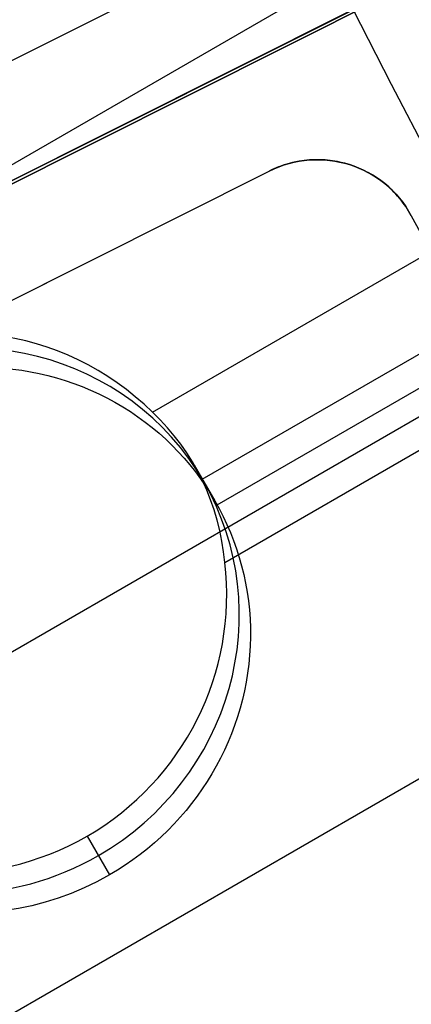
# Model space of a CAD drawing. Extents: x 19499 to 20475, y -6718 to -5871.
# Tile 7 of 60: x 19929.24 to 19932.9, y -6438.1 to -6428.9. Entities that reach past the tile are written whole.
import ezdxf

# ---------------------------------------------------------------- set-up
doc = ezdxf.new("R2010")
doc.units = 0
doc.layers.get('0').update_dxf_attribs({"linetype": 'CONTINUOUS'})
for name, color, linetype in [('BLANCO_METALICO', 7, 'CONTINUOUS'), ('COLOR', 7, 'CONTINUOUS'), ('LUZ', 7, 'CONTINUOUS')]:
    doc.layers.add(name, color=color, linetype=linetype)

msp = doc.modelspace()

# ---------------------------------------------------------------- linework, layer by layer
for p, q in [((19936.59589722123, -6425.966342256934, 65.44447096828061), (19526.02158873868, -6663.01152978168, 65.44447096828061)), ((19925.30488527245, -6437.034133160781, 89.05580518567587), (19943.49725721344, -6426.530762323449, 103.0887206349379)), ((19925.5403876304, -6436.898165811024, 88.12500292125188), (19941.86342724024, -6427.474054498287, 88.12500292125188)), ((19930.48437289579, -6432.565686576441, 65.07413773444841), (19937.84193158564, -6428.317798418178, 65.07413766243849)), ((19938.22684149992, -6428.992335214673, 64.6511942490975), (19930.94731584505, -6433.195171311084, 64.6511942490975)), ((19931.08947929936, -6433.43129835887, 66.39653490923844), (19938.36442550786, -6429.231106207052, 66.39653490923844)), ((19931.15993742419, -6433.969179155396, 64.22825076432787), (19938.62297453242, -6429.660392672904, 64.22825076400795)), ((19940.05029572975, -6431.907182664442, 63.85791751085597), (19529.45764772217, -6668.962958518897, 63.85791751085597)), ((19930.87551156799, -6433.059960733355, 64.73446412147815), (19931.06850603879, -6433.394236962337, 66.40636590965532)), ((19929.87434738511, -6436.525893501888, 64.00943160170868), (19930.08352107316, -6436.8881929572, 65.82149316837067)), ((19929.87434738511, -6436.525893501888, 64.00943160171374), (19930.08352107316, -6436.888192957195, 65.82149316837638)), ((19929.87434738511, -6436.525893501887, 64.0094316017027), (19930.08352107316, -6436.8881929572, 65.82149316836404))]:
    msp.add_line(p, q)
at = {"extrusion": (0.1124755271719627, -0.1948133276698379, 0.9743700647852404)}
msp.add_lwpolyline([(14072.73630583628, -15186.40989010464), (14072.22575624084, -15186.10092170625), (14071.71721043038, -15185.78725698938), (14071.21072882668, -15185.46891492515), (14070.70637165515, -15185.14591556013), (14070.20419892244, -15184.81828001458), (14069.70427039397, -15184.48603048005), (14069.20664557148, -15184.14919021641), (14068.71138367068, -15183.80778354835), (14068.21854359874, -15183.46183586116), (14067.72818393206, -15183.11137359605), (14067.24036289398, -15182.7564242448), (14066.75513833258, -15182.39701634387), (14066.27256769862, -15182.0331794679), (14065.79270802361, -15181.66494422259), (14065.31561589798, -15181.29234223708), (14064.84134744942, -15180.91540615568), (14064.36995832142, -15180.53416962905), (14063.90150365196, -15180.14866730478), (14063.4360380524, -15179.75893481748), (14062.97361558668, -15179.36500877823), (14062.51428975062, -15178.96692676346), (14062.05811345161, -15178.5647273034), (14061.60513898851, -15178.15844986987), (14061.15541803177, -15177.74813486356), (14060.70900160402, -15177.33382360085), (14060.26594006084, -15176.91555830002), (14059.82628307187, -15176.49338206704), (14059.3900796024, -15176.06733888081), (14058.95737789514, -15175.63747357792), (14058.52822545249, -15175.20383183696), (14058.10266901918, -15174.76646016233), (14057.68075456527, -15174.32540586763), (14057.26252726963, -15173.88071705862), (14056.8480315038, -15173.43244261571), (14056.43731081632, -15172.98063217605), (14056.03040791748, -15172.52533611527), (14055.6273646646, -15172.06660552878), (14055.2282220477, -15171.60449221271), (14054.83302017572, -15171.13904864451), (14054.44179826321, -15170.6703279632), (14054.05459461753, -15170.19838394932), (14053.67144662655, -15169.72327100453), (14053.29239074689, -15169.2450441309), (14052.91746249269, -15168.76375891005), (14052.54669642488, -15168.27947148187), (14052.18012614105, -15167.79223852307), (14051.81778426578, -15167.30211722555), (14051.45970244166, -15166.80916527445), (14051.10591132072, -15166.31344082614), (14050.75644055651, -15165.8150024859), (14050.41131879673, -15165.31390928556), (14050.0705736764, -15164.81022066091), (14049.73423181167, -15164.30399642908), (14049.40231879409, -15163.79529676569), (14049.0748591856, -15163.28418218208), (14048.75187651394, -15162.77071350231), (14048.43339326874, -15162.25495184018), (14048.11943089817, -15161.73695857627), (14047.81000980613, -15161.21679533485), (14047.50514935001, -15160.69452396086), (14047.20486783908, -15160.17020649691), (14046.90918253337, -15159.64390516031), (14046.61810964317, -15159.1156823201), (14046.33166432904, -15158.58560047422), (14046.04986070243, -15158.05372222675), (14045.7727118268, -15157.52011026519), (14045.50022971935, -15156.98482733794), (14045.23242535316, -15156.44793623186), (14044.96930866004, -15155.90949974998), (14044.71088853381, -15155.36958068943), (14044.457172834, -15154.82824181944), (14044.2081683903, -15154.28554585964), (14043.96388100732, -15153.74155545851), (14043.72431546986, -15153.19633317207), (14043.48947554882, -15152.64994144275), (14043.25936400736, -15152.1024425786), (14043.03398260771, -15151.55389873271), (14042.81333211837, -15151.00437188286), (14042.59741232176, -15150.45392381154), (14042.38622202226, -15149.90261608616), (14042.17975905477, -15149.3505100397), (14041.97802029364, -15148.79766675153), (14041.78100166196, -15148.24414702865), (14041.5886981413, -15147.69001138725), (14041.40110378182, -15147.13532003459), (14041.21821171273, -15146.58013285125), (14041.04001415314, -15146.02450937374), (14040.86650242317, -15145.46850877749), (14040.69766695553, -15144.91218986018), (14040.53349730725, -15144.35561102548), (14040.37398217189, -15143.79883026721), (14040.21910939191, -15143.24190515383), (14040.06886597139, -15142.68489281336), (14039.92323808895, -15142.12784991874), (14039.78221111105, -15141.57083267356), (14039.64576960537, -15141.01389679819), (14039.51389735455, -15140.45709751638), (14039.38657737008, -15139.90048954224), (14039.26379190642, -15139.34412706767), (14039.14552247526, -15138.78806375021), (14039.03174986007, -15138.23235270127), (14038.92245413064, -15137.67704647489), (14038.81761465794, -15137.12219705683), (14038.71721012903, -15136.56785585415), (14038.6212185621, -15136.0140736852), (14038.52961732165, -15135.46090077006), (14038.44238313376, -15134.90838672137), (14038.35949210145, -15134.35658053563), (14038.2809197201, -15133.80553058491), (14038.20664089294, -15133.25528460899), (14038.13662994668, -15132.70588970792), (14038.07086064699, -15132.15739233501), (14038.00930621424, -15131.60983829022), (14037.95193933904, -15131.06327271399), (14037.89873219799, -15130.51774008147), (14037.8496564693, -15129.97328419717), (14037.80468334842, -15129.42994818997), (14037.76378356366, -15128.88777450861), (14037.72692739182, -15128.3468049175), (14037.69408467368, -15127.80708049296), (14037.66522482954, -15127.26864161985), (14037.64031687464, -15126.73152798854), (14037.61932943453, -15126.19577859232), (14037.60223076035, -15125.66143172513), (14037.58898874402, -15125.12852497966), (14037.57957093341, -15124.59709524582), (14037.57394454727, -15124.06717870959), (14037.57207649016, -15123.53881085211)], dxfattribs=at)
at = {"extrusion": (0.1124755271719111, -0.1948133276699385, 0.9743700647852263)}
msp.add_lwpolyline([(14037.57207649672, -15124.81770079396), (14037.57382816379, -15125.32934407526), (14037.57910334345, -15125.84244072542), (14037.58793210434, -15126.35695855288), (14037.60034423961, -15126.87286474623), (14037.61636925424, -15127.39012587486), (14037.63603635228, -15127.90870789), (14037.659374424, -15128.42857612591), (14037.68641203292, -15128.94969530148), (14037.71717740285, -15129.47202952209), (14037.75169840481, -15129.99554228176), (14037.79000254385, -15130.52019646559), (14037.83211694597, -15131.04595435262), (14037.87806834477, -15131.57277761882), (14037.92788306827, -15132.10062734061), (14037.98158702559, -15132.62946399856), (14038.03920569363, -15133.15924748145), (14038.10076410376, -15133.6899370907), (14038.16628682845, -15134.22149154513), (14038.23579796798, -15134.753868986), (14038.30932113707, -15135.28702698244), (14038.38687945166, -15135.82092253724), (14038.46849551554, -15136.35551209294), (14038.55419140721, -15136.89075153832), (14038.64398866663, -15137.42659621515), (14038.73790828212, -15137.96300092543), (14038.8359706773, -15138.49991993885), (14038.93819569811, -15139.03730700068), (14039.04460259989, -15139.57511534), (14039.1552100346, -15140.11329767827), (14039.27003603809, -15140.65180623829), (14039.38909801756, -15141.19059275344), (14039.51241273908, -15141.72960847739), (14039.63999631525, -15142.26880419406), (14039.77186419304, -15142.808130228), (14039.9080311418, -15143.34753645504), (14040.04851124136, -15143.88697231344), (14040.19331787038, -15144.4263868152), (14040.34246369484, -15144.96572855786), (14040.49596065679, -15145.50494573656), (14040.65381996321, -15146.04398615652), (14040.8160520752, -15146.58279724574), (14040.98266669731, -15147.12132606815), (14041.15367276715, -15147.65951933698), (14041.32907844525, -15148.19732342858), (14041.50889110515, -15148.7346843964), (14041.69311732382, -15149.27154798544), (14041.88176287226, -15149.8078596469), (14042.07483270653, -15150.34356455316), (14042.27233095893, -15150.87860761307), (14042.47426092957, -15151.41293348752), (14042.68062507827, -15151.94648660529), (14042.89142501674, -15152.47921117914), (14043.10666150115, -15153.01105122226), (14043.32633442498, -15153.54195056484), (14043.55044281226, -15154.071852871), (14043.7789848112, -15154.60070165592), (14044.01195768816, -15155.12844030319), (14044.24935782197, -15155.65501208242), (14044.49118069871, -15156.18036016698), (14044.73742090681, -15156.70442765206), (14044.98807213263, -15157.2271575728), (14045.24312715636, -15157.74849292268), (14045.50257784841, -15158.26837667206), (14045.76641516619, -15158.78675178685), (14046.03462915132, -15159.30356124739), (14046.30720892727, -15159.81874806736), (14046.58414269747, -15160.33225531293), (14046.8654177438, -15160.84402612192), (14047.15102042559, -15161.35400372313), (14047.4409361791, -15161.86213145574), (14047.7351495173, -15162.3683527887), (14048.03364403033, -15162.87261134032), (14048.33640238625, -15163.37485089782), (14048.64340633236, -15163.87501543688), (14048.95463669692, -15164.37304914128), (14049.27007339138, -15164.86889642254), (14049.58969541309, -15165.36250193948), (14049.91348084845, -15165.85381061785), (14050.24140687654, -15166.34276766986), (14050.57344977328, -15166.82931861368), (14050.90958491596, -15167.31340929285), (14051.24978678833, -15167.7949858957), (14051.59402898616, -15168.27399497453), (14051.94228422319, -15168.75038346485), (14052.29452433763, -15169.22409870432), (14052.65072029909, -15169.69508845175), (14053.010842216, -15170.16330090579), (14053.37485934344, -15170.62868472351), (14053.74274009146, -15171.09118903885), (14054.11445203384, -15171.55076348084), (14054.48996191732, -15172.00735819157), (14054.86923567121, -15172.46092384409), (14055.25223841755, -15172.91141165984), (14055.63893448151, -15173.35877342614), (14056.02928740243, -15173.80296151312), (14056.42325994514, -15174.24392889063), (14056.82081411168, -15174.68162914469), (14057.22191115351, -15175.11601649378), (14057.62651158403, -15175.54704580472), (14058.03457519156, -15175.97467260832), (14058.44606105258, -15176.39885311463), (14058.86092754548, -15176.81954422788), (14059.27913236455, -15177.23670356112), (14059.70063253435, -15177.6502894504), (14060.12538442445, -15178.06026096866), (14060.55334376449, -15178.46657793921), (14060.98446565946, -15178.86920094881), (14061.41870460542, -15179.26809136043), (14061.85601450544, -15179.66321132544), (14062.29634868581, -15180.05452379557), (14062.73965991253, -15180.44199253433), (14063.1859004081, -15180.82558212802), (14063.63502186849, -15181.20525799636), (14064.08697548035, -15181.58098640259), (14064.54171193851, -15181.95273446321), (14064.99918146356, -15182.32047015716), (14065.45933381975, -15182.68416233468), (14065.92211833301, -15183.04378072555), (14066.38748390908, -15183.399295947), (14066.8553790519, -15183.75067951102), (14067.32575188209, -15184.09790383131), (14067.79855015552, -15184.4409422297), (14068.27372128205, -15184.77976894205), (14068.75121234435, -15185.11435912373), (14069.23097011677, -15185.44468885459), (14069.7129410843, -15185.77073514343), (14070.19707146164, -15186.09247593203), (14070.68330721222, -15186.40989009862)], dxfattribs=at)
at = {"extrusion": (0.112475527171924, -0.194813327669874, 0.9743700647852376)}
msp.add_lwpolyline([(14035.27207649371, -15123.53881084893), (14035.27382396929, -15124.05805962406), (14035.27908618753, -15124.57875890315), (14035.28789264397, -15125.10087713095), (14035.30027256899, -15125.62438215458), (14035.31625491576, -15126.14924122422), (14035.33586834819, -15126.67542099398), (14035.35914122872, -15127.20288752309), (14035.38610160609, -15127.73160627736), (14035.41677720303, -15128.26154213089), (14035.45119540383, -15128.79265936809), (14035.48938324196, -15129.32492168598), (14035.53136738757, -15129.85829219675), (14035.57717413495, -15130.39273343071), (14035.62682938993, -15130.92820733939), (14035.6803586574, -15131.46467529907), (14035.73778702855, -15132.00209811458), (14035.79913916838, -15132.54043602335), (14035.86443930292, -15133.07964869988), (14035.93371120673, -15133.61969526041), (14036.00697819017, -15134.16053426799), (14036.08426308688, -15134.70212373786), (14036.16558824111, -15135.24442114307), (14036.2509754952, -15135.78738342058), (14036.34044617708, -15136.33096697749), (14036.43402108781, -15136.87512769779), (14036.53172048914, -15137.4198209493), (14036.63356409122, -15137.96500159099), (14036.73957104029, -15138.51062398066), (14036.84975990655, -15139.0566419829), (14036.96414867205, -15139.60300897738), (14037.08275471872, -15140.14967786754), (14037.20559481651, -15140.69660108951), (14037.33268511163, -15141.2437306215), (14037.46404111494, -15141.79101799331), (14037.59967769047, -15142.3384142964), (14037.73960904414, -15142.88587019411), (14037.88384871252, -15143.43333593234), (14038.0324095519, -15143.9807613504), (14038.18530372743, -15144.52809589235), (14038.34254270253, -15145.07528861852), (14038.50413722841, -15145.62228821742), (14038.67009733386, -15146.16904301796), (14038.84043231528, -15146.7155010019), (14039.01515072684, -15147.26160981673), (14039.19426037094, -15147.80731678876), (14039.37776828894, -15148.35256893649), (14039.56568075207, -15148.89731298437), (14039.75800325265, -15149.44149537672), (14039.9547404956, -15149.98506229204), (14040.15589639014, -15150.52795965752), (14040.36147404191, -15151.07013316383), (14040.57147574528, -15151.61152828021), (14040.785902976, -15152.15209026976), (14041.0047563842, -15152.69176420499), (14041.22803578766, -15153.23049498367), (14041.45574016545, -15153.7682273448), (14041.68786765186, -15154.30490588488), (14041.92441553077, -15154.84047507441), (14042.16538023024, -15155.3748792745), (14042.41075731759, -15155.90806275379), (14042.6605414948, -15156.43996970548), (14042.91472659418, -15156.97054426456), (14043.17330557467, -15157.49973052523), (14043.43627051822, -15158.02747255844), (14043.70361262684, -15158.55371442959), (14043.97532221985, -15159.0784002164), (14044.25138873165, -15159.60147402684), (14044.53180070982, -15160.12288001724), (14044.81654581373, -15160.64256241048), (14045.10561081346, -15161.16046551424), (14045.39898158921, -15161.67653373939), (14045.69664313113, -15162.19071161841), (14045.99857953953, -15162.70294382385), (14046.3047740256, -15163.21317518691), (14046.61520891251, -15163.72135071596), (14046.92986563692, -15164.22741561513), (14047.24872475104, -15164.73131530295), (14047.57176592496, -15165.23299543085), (14047.89896794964, -15165.73240190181), (14048.23030874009, -15166.22948088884), (14048.56576533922, -15166.72417885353), (14048.90531392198, -15167.21644256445), (14049.24892979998, -15167.70621911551), (14049.59658742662, -15168.19345594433), (14049.94826040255, -15168.67810085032), (14050.30392148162, -15169.16010201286), (14050.66354257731, -15169.63940800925), (14051.02709476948, -15170.1159678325), (14051.39454831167, -15170.58973090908), (14051.76587263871, -15171.06064711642), (14052.14103637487, -15171.52866680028), (14052.52000734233, -15171.9937407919), (14052.90275257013, -15172.45582042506), (14053.28923830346, -15172.91485755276), (14053.67943001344, -15173.37080456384), (14054.07329240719, -15173.82361439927), (14054.47078943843, -15174.27324056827), (14054.87188431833, -15174.71963716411), (14055.27653952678, -15175.16275887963), (14055.6847168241, -15175.60256102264), (14056.096377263, -15176.03899953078), (14056.51148120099, -15176.47203098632), (14056.92998831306, -15176.90161263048), (14057.35185760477, -15177.32770237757), (14057.77704742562, -15177.75025882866), (14058.20551548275, -15178.16924128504), (14058.63721885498, -15178.58460976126), (14059.07211400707, -15178.99632499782), (14059.51015680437, -15179.40434847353), (14059.95130252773, -15179.80864241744), (14060.39550588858, -15180.2091698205), (14060.84272104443, -15180.60589444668), (14061.29290161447, -15180.99878084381), (14061.74600069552, -15181.38779435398), (14062.20197087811, -15181.77290112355), (14062.66076426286, -15182.15406811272), (14063.12233247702, -15182.53126310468), (14063.58662669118, -15182.90445471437), (14064.0535976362, -15183.27361239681), (14064.52319562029, -15183.63870645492), (14064.99537054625, -15183.99970804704), (14065.47007192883, -15184.35658919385), (14065.94724891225, -15184.70932278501), (14066.4268502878, -15185.05788258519), (14066.90882451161, -15185.40224323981), (14067.39311972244, -15185.74238028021), (14067.87968375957, -15186.07827012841), (14068.3684641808, -15186.40989010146)], dxfattribs=at)
at = {"extrusion": (0.1124755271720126, -0.1948133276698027, 0.9743700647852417)}
msp.add_lwpolyline([(14066.52850022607, -15186.40989010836), (14066.06256948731, -15186.07256656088), (14065.59891008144, -15185.73130681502), (14065.13756888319, -15185.38613463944), (14064.67859245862, -15185.0370745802), (14064.22202704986, -15184.68415195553), (14063.76791856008, -15184.32739285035), (14063.31631253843, -15183.96682411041), (14062.86725416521, -15183.60247333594), (14062.42078823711, -15183.23436887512), (14061.97695915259, -15182.86253981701), (14061.5358108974, -15182.48701598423), (14061.09738703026, -15182.10782792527), (14060.6617306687, -15181.72500690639), (14060.22888447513, -15181.33858490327), (14059.79889064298, -15180.94859459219), (14059.37179088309, -15180.555069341), (14058.94762641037, -15180.15804319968), (14058.52643793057, -15179.75755089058), (14058.1082656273, -15179.35362779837), (14057.69314914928, -15178.94630995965), (14057.28112759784, -15178.53563405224), (14056.87223951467, -15178.12163738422), (14056.46652286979, -15177.70435788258), (14056.0640150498, -15177.28383408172), (14055.66475284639, -15176.8601051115), (14055.26877244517, -15176.43321068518), (14054.87610941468, -15176.00319108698), (14054.48679869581, -15175.57008715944), (14054.10087459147, -15175.13394029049), (14053.71837075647, -15174.69479240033), (14053.3393201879, -15174.25268592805), (14052.96375521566, -15173.80766381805), (14052.59170749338, -15173.35976950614), (14052.22320798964, -15172.90904690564), (14051.85828697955, -15172.45554039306), (14051.49697403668, -15171.9992947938), (14051.13929802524, -15171.54035536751), (14050.7852870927, -15171.07876779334), (14050.43496866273, -15170.61457815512), (14050.08836942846, -15170.14783292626), (14049.74551534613, -15169.67857895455), (14049.4064316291, -15169.20686344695), (14049.07114274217, -15168.73273395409), (14048.73967239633, -15168.25623835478), (14048.41204354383, -15167.77742484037), (14048.0882783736, -15167.29634189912), (14047.76839830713, -15166.81303830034), (14047.45242399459, -15166.3275630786), (14047.1403753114, -15165.83996551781), (14046.83227135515, -15165.35029513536), (14046.5281304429, -15164.85860166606), (14046.2279701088, -15164.36493504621), (14045.93180710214, -15163.86934539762), (14045.63965738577, -15163.37188301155), (14045.35153613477, -15162.87259833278), (14045.06745773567, -15162.37154194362), (14044.78743578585, -15161.86876454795), (14044.51148309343, -15161.36431695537), (14044.23961167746, -15160.85825006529), (14043.97183276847, -15160.35061485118), (14043.70815680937, -15159.84146234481), (14043.44859345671, -15159.33084362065), (14043.19315158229, -15158.81880978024), (14042.94183927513, -15158.30541193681), (14042.69466384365, -15157.79070119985), (14042.4516318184, -15157.27472865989), (14042.21274895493, -15156.75754537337), (14041.97802023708, -15156.23920234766), (14041.74744988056, -15155.7197505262), (14041.52104133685, -15155.19924077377), (14041.2987972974, -15154.67772386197), (14041.08071969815, -15154.1552504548), (14040.86680972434, -15153.63187109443), (14040.65706781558, -15153.10763618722), (14040.45149367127, -15152.58259598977), (14040.25008625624, -15152.0568005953), (14040.05284380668, -15151.53029992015), (14039.85976383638, -15151.00314369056), (14039.67084314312, -15150.4753814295), (14039.48607781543, -15149.94706244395), (14039.30546323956, -15149.41823581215), (14039.12899410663, -15148.8889503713), (14038.95666442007, -15148.3592547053), (14038.78846750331, -15147.82919713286), (14038.62439600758, -15147.29882569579), (14038.46444192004, -15146.76818814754), (14038.30859657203, -15146.23733194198), (14038.15685064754, -15145.70630422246), (14038.00919419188, -15145.17515181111), (14037.86561662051, -15144.64392119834), (14037.72610672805, -15144.11265853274), (14037.59065269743, -15143.58140961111), (14037.45924210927, -15143.05021986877), (14037.33186195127, -15142.51913437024), (14037.20849862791, -15141.98819780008), (14037.08913797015, -15141.45745445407), (14036.97376524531, -15140.92694823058), (14036.86236516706, -15140.39672262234), (14036.75492190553, -15139.86682070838), (14036.65141909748, -15139.33728514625), (14036.55183985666, -15138.80815816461), (14036.45616678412, -15138.279481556), (14036.36438197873, -15137.75129666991), (14036.27646704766, -15137.22364440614), (14036.19240311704, -15136.69656520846), (14036.11217084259, -15136.17009905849), (14036.03575042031, -15135.64428546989), (14035.96312159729, -15135.11916348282), (14035.89426368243, -15134.59477165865), (14035.82915555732, -15134.07114807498), (14035.76777568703, -15133.54833032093), (14035.71010213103, -15133.02635549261), (14035.65611255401, -15132.50526018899), (14035.6057842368, -15131.98508050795), (14035.55909408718, -15131.46585204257), (14035.51601865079, -15130.94760987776), (14035.47653412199, -15130.43038858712), (14035.44061635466, -15129.91422222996), (14035.40824087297, -15129.39914434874), (14035.37938288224, -15128.88518796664), (14035.35401727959, -15128.37238558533), (14035.33211866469, -15127.8607691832), (14035.31366135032, -15127.35037021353), (14035.29861937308, -15126.84121960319), (14035.28696650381, -15126.33334775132), (14035.27867625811, -15125.82678452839), (14035.27372190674, -15125.32155927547), (14035.27207648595, -15124.81770080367)], dxfattribs=at)
at = {"extrusion": (0, 0, -1)}
for centre, radius, start, end in [((-19986.97575810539, -6401.428438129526, -89.37470231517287), 70.9424557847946, 329.9999999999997, 149.9999999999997), ((-19986.97575810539, -6401.428438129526, -46.50000292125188), 70.9424557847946, 329.9999999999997, 149.9999999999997), ((-19986.97575810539, -6401.428438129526, -89.37470231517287), 70.94245578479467, 149.9999999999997, 329.9999999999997), ((-19986.97575810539, -6401.428438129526, -46.50000292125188), 70.94245578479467, 149.9999999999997, 329.9999999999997)]:
    msp.add_arc(centre, radius, start, end, dxfattribs=at)
for centre, radius, start, end in [((19986.97575810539, -6401.428438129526, 89.37470231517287), 73.2424557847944, 30.00000000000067, 210.0000000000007), ((19986.97575814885, -6401.428438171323, 88.63012703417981), 71.44457953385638, 30.0000000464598, 209.9999999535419), ((19986.97575810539, -6401.428438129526, 89.05580518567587), 71.21139006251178, 29.99999999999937, 209.9999999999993), ((19986.97575810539, -6401.428438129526, 89.37470231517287), 73.2424557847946, 210.0000000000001, 30.00000000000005), ((19986.97575809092, -6401.428438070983, 88.63012703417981), 71.44457953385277, 210.0000000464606, 29.99999995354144), ((19986.97575810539, -6401.428438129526, 89.05580518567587), 71.21139006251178, 209.9999999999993, 29.99999999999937)]:
    msp.add_arc(centre, radius, start, end)
at = {"extrusion": (0.1124756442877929, -0.1948133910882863, 0.9743700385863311)}
msp.add_arc((14108.50971713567, -15123.8700170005, 3558.861366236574), 56.00000007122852, 154.6725833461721, 205.4263646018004, dxfattribs=at)
at = {"extrusion": (-0.1124755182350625, 0.1948133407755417, -0.9743700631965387)}
msp.add_arc((-14108.51551946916, -15123.86527263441, -3559.77265793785), 56.00000007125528, 334.5735870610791, 25.32742621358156, dxfattribs=at)
at = {"extrusion": (0.06896082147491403, -0.1194436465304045, 0.9904431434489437)}
msp.add_arc((14041.51131878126, -15379.23499937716, 2207.203910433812), 2.601528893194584, 15.10761742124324, 89.92922027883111, dxfattribs=at)
at = {"extrusion": (0.1124755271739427, -0.1948133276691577, 0.9743700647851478)}
msp.add_arc((14041.51453217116, -15123.86617131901, 3558.84705003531), 2.600000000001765, 269.9999999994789, 89.99999999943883, dxfattribs=at)
at = {"extrusion": (-0.1124755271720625, 0.1948133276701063, -0.9743700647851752)}
msp.add_arc((-14041.51453231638, -15123.86617119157, -3559.772751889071), 2.600000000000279, 89.99999999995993, 269.9999999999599, dxfattribs=at)
at = {"extrusion": (0.1124755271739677, -0.1948133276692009, 0.9743700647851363)}
msp.add_arc((14041.51453217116, -15123.86617131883, 3558.847050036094), 2.599999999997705, 89.9999999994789, 269.999999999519, dxfattribs=at)
at = {"extrusion": (-0.1124755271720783, 0.1948133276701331, -0.974370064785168)}
msp.add_arc((-14041.51453231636, -15123.86617119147, -3559.772751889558), 2.600000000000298, 270.0000000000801, 89.99999999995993, dxfattribs=at)
at = {"extrusion": (0.2391348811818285, -0.4141937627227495, 0.8782129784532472)}
msp.add_arc((14041.31953862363, -13613.51023745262, 7487.551550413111), 2.795004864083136, 337.7387648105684, 14.71172455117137, dxfattribs=at)
at = {"extrusion": (0.06896082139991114, -0.1194436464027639, 0.9904431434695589)}
msp.add_arc((14041.51213065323, -15379.19892715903, 2206.580330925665), 2.599641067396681, 270.0529403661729, 337.0638580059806, dxfattribs=at)
at = {"extrusion": (0.0689608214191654, -0.1194436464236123, 0.990443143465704)}
msp.add_arc((14041.51693400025, -15379.19892772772, 2206.580331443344), 2.599641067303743, 202.9361419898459, 269.9470596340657, dxfattribs=at)
at = {"layer": 'BLANCO_METALICO', "extrusion": (0, 0, -1)}
for centre, radius, start, end in [((-19986.97549488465, -6401.428438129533, -171.6470783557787), 99.4999999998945, 179.9999999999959, 4.189765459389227e-12), ((-19986.97549488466, -6401.428438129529, -170.8389899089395), 99.49999999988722, 179.9999999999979, 2.094882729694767e-12), ((-19986.97549488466, -6401.428438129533, -169.280901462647), 99.49999999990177, 179.9999999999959, 4.189765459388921e-12), ((-19986.97549488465, -6401.428438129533, -171.6470783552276), 99.09999999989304, 179.9999999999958, 4.206676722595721e-12), ((-19986.97549488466, -6401.428438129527, -170.0309014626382), 98.69999999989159, 179.9999999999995, 5.279656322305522e-13), ((-19986.97549488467, -6401.428438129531, -168.5309014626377), 98.69999999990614, 179.9999999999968, 3.167793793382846e-12), ((-19986.97549488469, -6401.428438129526, -167.2309014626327), 98.19999999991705, 180, 0), ((-19986.97549488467, -6401.428438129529, -168.0309014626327), 98.19999999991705, 179.9999999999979, 2.122615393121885e-12)]:
    msp.add_arc(centre, radius, start, end, dxfattribs=at)
at = {"layer": 'BLANCO_METALICO'}
for centre, radius, start, end in [((19986.97549488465, -6401.428438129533, 170.030901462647), 99.49999999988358, 179.9999999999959, 4.189765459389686e-12), ((19986.97549488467, -6401.428438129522, 168.5309014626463), 99.49999999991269, 180.0000000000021, 359.9999999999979), ((19986.97549488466, -6401.428438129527, 171.6470783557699), 98.69999999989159, 179.9999999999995, 5.279656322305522e-13), ((19986.97549488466, -6401.428438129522, 170.8389899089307), 98.69999999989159, 180.0000000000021, 359.9999999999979)]:
    msp.add_arc(centre, radius, start, end, dxfattribs=at)
at = {"layer": 'COLOR'}
for p, q in [((19921.71301386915, -6434.135856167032, 30.30000054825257), (19955.69350238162, -6417.106027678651, 30.30000054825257)), ((19930.68070203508, -6428.523028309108, 30.30000054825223), (19922.18382770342, -6432.781363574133, 30.30000054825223)), ((19930.68070203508, -6428.523028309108, 27.78400240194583), (19922.18382770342, -6432.781363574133, 23.73347168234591)), ((19932.35929677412, -6428.800312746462, 26.2000005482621), (19853.768241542, -6468.187391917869, -11.26917579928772)), ((19923.07992162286, -6434.569383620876, 30.30000054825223), (19931.57679607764, -6430.311048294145, 30.30000054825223)), ((19923.07992162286, -6434.569383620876, 23.73347187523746), (19931.57679607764, -6430.311048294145, 27.7840026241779)), ((19931.57679607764, -6430.311048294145, 27.7840026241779), (19931.57679607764, -6430.311048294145, 30.30000054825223)), ((19932.90405739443, -6430.728632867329, 30.30000054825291), (19932.90405739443, -6430.728632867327, 28.200000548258)), ((19923.07992162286, -6434.569383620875, 27.01673621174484), (19929.96728690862, -6431.117677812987, 27.01673621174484))]:
    msp.add_line(p, q, dxfattribs=at)
msp.add_polyline3d([(19932.90405739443, -6430.728632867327, 28.200000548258), (19932.89175278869, -6430.706570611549, 28.19986732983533), (19932.87896919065, -6430.68491492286, 28.19946767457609), (19932.8657061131, -6430.663665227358, 28.19880158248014), (19932.8519630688, -6430.64282095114, 28.19786905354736), (19932.83773957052, -6430.622381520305, 28.19667008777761), (19932.82303513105, -6430.602346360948, 28.19520468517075), (19932.80784926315, -6430.582714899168, 28.19347284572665), (19932.79218147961, -6430.563486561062, 28.19147456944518), (19932.77597406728, -6430.544615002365, 28.18919752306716), (19932.75920204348, -6430.52608007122, 28.18663642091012), (19932.74191401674, -6430.507920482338, 28.18380183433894), (19932.72415859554, -6430.490174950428, 28.18070433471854), (19932.7059843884, -6430.472882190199, 28.1773544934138), (19932.68744000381, -6430.456080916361, 28.17376288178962), (19932.66857405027, -6430.439809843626, 28.16994007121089), (19932.64943513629, -6430.424107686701, 28.16589663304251), (19932.63003859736, -6430.408967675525, 28.1616398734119), (19932.61036705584, -6430.394357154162, 28.1571700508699), (19932.59042005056, -6430.380276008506, 28.15248716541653), (19932.57019712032, -6430.366724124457, 28.14759121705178), (19932.54969780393, -6430.353701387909, 28.14248220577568), (19932.52892164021, -6430.341207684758, 28.13716013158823), (19932.50786816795, -6430.329242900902, 28.13162499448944), (19932.48653692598, -6430.317806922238, 28.12587679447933), (19932.4649274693, -6430.306899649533, 28.11991553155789), (19932.44303941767, -6430.296521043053, 28.11374120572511), (19932.42087240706, -6430.286671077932, 28.10735381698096), (19932.39842607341, -6430.277349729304, 28.10075336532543), (19932.37554772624, -6430.268512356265, 28.09389128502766), (19932.35228778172, -6430.260173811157, 28.08678376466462), (19932.32895053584, -6430.252423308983, 28.07952793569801), (19932.30584028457, -6430.245350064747, 28.07222092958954), (19932.28291558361, -6430.238922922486, 28.06485351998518), (19932.25993198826, -6430.233051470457, 28.05735172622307), (19932.23688929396, -6430.227736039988, 28.0497155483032), (19932.21378729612, -6430.22297696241, 28.04194498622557), (19932.19062579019, -6430.218774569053, 28.03404003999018), (19932.16740457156, -6430.215129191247, 28.02600070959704), (19932.14412343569, -6430.212041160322, 28.01782699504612), (19932.12078217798, -6430.209510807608, 28.00951889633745), (19932.09730762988, -6430.207545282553, 28.00104750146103), (19932.07366841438, -6430.20614788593, 27.99240041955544), (19932.04992701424, -6430.205313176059, 27.98360243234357), (19932.02614591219, -6430.205035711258, 27.9746783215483), (19932.002387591, -6430.205310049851, 27.96565286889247), (19931.97871453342, -6430.206130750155, 27.95655085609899), (19931.95518922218, -6430.207492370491, 27.9473970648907), (19931.93187414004, -6430.209389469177, 27.93821627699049), (19931.90874692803, -6430.211813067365, 27.9290019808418), (19931.88574367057, -6430.214758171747, 27.91973114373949), (19931.86286451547, -6430.218225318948, 27.91040376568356), (19931.84010961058, -6430.222215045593, 27.90101984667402), (19931.81747910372, -6430.22672788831, 27.89157938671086), (19931.79497314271, -6430.231764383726, 27.88208238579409), (19931.7725918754, -6430.237325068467, 27.8725288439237), (19931.75033544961, -6430.243410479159, 27.86291876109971), (19931.72820401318, -6430.25002115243, 27.8532521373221), (19931.70619771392, -6430.257157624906, 27.84352897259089), (19931.68431669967, -6430.264820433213, 27.83374926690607), (19931.66256111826, -6430.273010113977, 27.82391302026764), (19931.64093111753, -6430.281727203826, 27.81402023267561), (19931.6194268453, -6430.290972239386, 27.80407090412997), (19931.59804844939, -6430.300745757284, 27.79406503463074), (19931.57679607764, -6430.311048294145, 27.7840026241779)], dxfattribs=at)
at = {"layer": 'COLOR', "extrusion": (0, 0, -1)}
for centre, radius, start, end in [((-19986.97576523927, -6401.428455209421, 10.54089386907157), 152.392098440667, 333.3815781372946, 153.3815781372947), ((-19986.97576523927, -6401.428455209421, -18.68835025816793), 83.81579491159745, 333.3815781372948, 153.3815781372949), ((-19986.97576523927, -6401.428455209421, 10.54089386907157), 152.3920984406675, 153.381578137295, 333.381578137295), ((-19986.9757652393, -6401.428455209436, -22.44590218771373), 75.0000000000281, 333.3815781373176, 63.38157813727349), ((-19986.97576523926, -6401.428455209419, -43.50000292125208), 75.00000000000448, 243.3815781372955, 63.38157813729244), ((-19986.97576523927, -6401.428455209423, -32.97295255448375), 74.99999999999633, 243.3815781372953, 63.38157813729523), ((-19986.97576523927, -6401.428455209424, -43.50000292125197), 72.99999999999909, 243.3815781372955, 63.38157813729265), ((-19986.97576523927, -6401.428455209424, -43.50000292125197), 72.99999999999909, 243.3815781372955, 63.38157813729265), ((-19986.97576523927, -6401.428455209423, -33.39918206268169), 72.99999999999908, 243.3815781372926, 63.38157813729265), ((-19986.97576523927, -6401.428455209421, -18.68835025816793), 83.81579491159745, 153.3815781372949, 333.3815781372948), ((-19986.97576523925, -6401.428455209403, -26.2000005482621), 61.09154780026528, 153.3815781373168, 333.3815781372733), ((-19932.02484263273, -6431.205058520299, -30.30000054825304), 0.9999999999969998, 63.38157813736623, 151.5477851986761), ((-19986.97576523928, -6401.428455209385, -22.44590218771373), 75.00000000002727, 243.3815781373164, 333.3815781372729)]:
    msp.add_arc(centre, radius, start, end, dxfattribs=at)
at = {"layer": 'COLOR'}
for centre, radius, start, end in [((19986.97576523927, -6401.428455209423, -35.79999945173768), 153, 26.61842186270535, 206.618421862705), ((19986.97576523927, -6401.428455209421, -11.46081713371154), 152.9999999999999, 26.61842186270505, 206.6184218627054), ((19986.97576523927, -6401.428455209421, -23.63040829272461), 153.0000000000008, 26.61842186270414, 206.6184218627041), ((19986.97576523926, -6401.428455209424, -10.90949982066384), 152.8342956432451, 26.61842186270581, 206.6184218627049), ((19986.97576523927, -6401.428455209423, -35.79999945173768), 150, 26.61842186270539, 206.618421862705), ((19986.97576523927, -6401.428455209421, -11.46081713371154), 153, 206.6184218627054, 26.61842186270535), ((19986.97576523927, -6401.428455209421, -35.79999945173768), 153, 206.6184218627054, 26.61842186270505), ((19986.97576523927, -6401.428455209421, -23.63040829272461), 153.0000000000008, 206.618421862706, 26.61842186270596), ((19986.97576523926, -6401.428455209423, -10.90949982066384), 152.8342956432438, 206.6184218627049, 26.6184218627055), ((19986.97576523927, -6401.428455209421, -35.79999945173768), 150, 206.6184218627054, 26.61842186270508), ((19932.02484263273, -6431.2050585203, 29.04200158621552), 1.000000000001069, 28.45221480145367, 116.6184218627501), ((19986.97576523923, -6401.428455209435, 30.3000005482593), 61.50000000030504, 208.4522148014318, 249.7905269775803), ((19986.97576523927, -6401.428455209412, 23.29836120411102), 73.00000000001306, 208.2101890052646, 250.0317739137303)]:
    msp.add_arc(centre, radius, start, end, dxfattribs=at)
at = {"layer": 'LUZ'}
for p, q in [((19853.08364841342, -6468.606882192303, -31.04999945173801), (20120.86788206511, -6334.250028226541, -31.04999945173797)), ((20120.86788206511, -6334.250028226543, -32.54999945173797), (19853.08364841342, -6468.606882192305, -32.549999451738))]:
    msp.add_line(p, q, dxfattribs=at)

doc.saveas('drawing.dxf')
